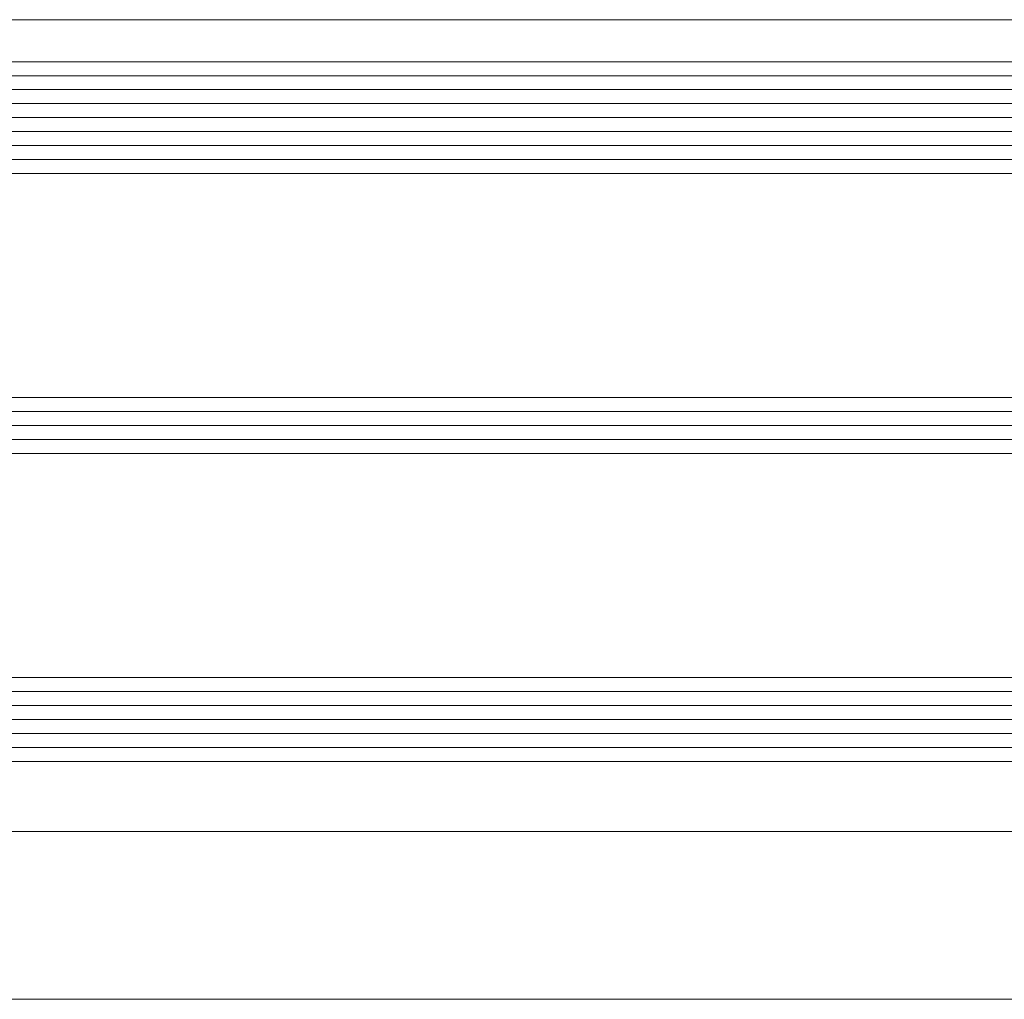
# Model space of a CAD drawing. Header units: millimetres. Extents: x -469965 to -394737, y -22321 to 14469.
# Tile 49 of 256: x -434805 to -434734, y -20076 to -20006. Entities that reach past the tile are written whole.
import ezdxf

# ---------------------------------------------------------------- set-up
doc = ezdxf.new("R2010")
doc.units = ezdxf.units.MM
doc.header["$MEASUREMENT"] = 0
doc.layers.add('New_A-13-UKS_Pen_No__250', color=7, linetype='Continuous', lineweight=13)

msp = doc.modelspace()

# ---------------------------------------------------------------- linework, layer by layer
at = {"layer": 'New_A-13-UKS_Pen_No__250', "color": 7, "linetype": 'Continuous', "lineweight": 13}
for p, q in [((-434740.216, -20005.905), (-435624.845, -20005.905)), ((-434740.216, -20005.905), (-434717.845, -20005.905)), ((-435637.845, -20008.905), (-434740.216, -20008.905)), ((-434704.845, -20008.905), (-434740.216, -20008.905)), ((-435637.845, -20009.905), (-434740.216, -20009.905)), ((-434704.845, -20009.905), (-434740.216, -20009.905)), ((-435637.845, -20010.905), (-434740.216, -20010.905)), ((-434704.845, -20010.905), (-434740.216, -20010.905)), ((-435637.845, -20011.905), (-434740.216, -20011.905)), ((-434704.845, -20011.905), (-434740.216, -20011.905)), ((-435637.845, -20012.905), (-434740.216, -20012.905)), ((-434704.845, -20012.905), (-434740.216, -20012.905)), ((-435637.845, -20013.905), (-434740.216, -20013.905)), ((-434704.845, -20013.905), (-434740.216, -20013.905)), ((-435637.845, -20014.905), (-434740.216, -20014.905)), ((-434704.845, -20014.905), (-434740.216, -20014.905)), ((-435637.845, -20015.905), (-434740.216, -20015.905)), ((-434704.845, -20015.905), (-434740.216, -20015.905)), ((-435637.845, -20016.905), (-434740.216, -20016.905)), ((-434704.845, -20016.905), (-434740.216, -20016.905)), ((-435637.845, -20032.905), (-434740.216, -20032.905)), ((-434704.845, -20032.905), (-434740.216, -20032.905)), ((-435637.845, -20033.905), (-434740.216, -20033.905)), ((-434704.845, -20033.905), (-434740.216, -20033.905)), ((-435637.845, -20034.905), (-434740.216, -20034.905)), ((-434704.845, -20034.905), (-434740.216, -20034.905)), ((-435637.845, -20035.905), (-434740.216, -20035.905)), ((-434704.845, -20035.905), (-434740.216, -20035.905)), ((-435637.845, -20036.905), (-434740.216, -20036.905)), ((-434704.845, -20036.905), (-434740.216, -20036.905)), ((-435637.845, -20052.905), (-434740.216, -20052.905)), ((-434704.845, -20052.905), (-434740.216, -20052.905)), ((-435637.845, -20053.905), (-434740.216, -20053.905)), ((-434704.845, -20053.905), (-434740.216, -20053.905)), ((-435637.845, -20054.905), (-434740.216, -20054.905)), ((-434704.845, -20054.905), (-434740.216, -20054.905)), ((-435637.845, -20055.905), (-434740.216, -20055.905)), ((-434704.845, -20055.905), (-434740.216, -20055.905)), ((-435637.845, -20056.905), (-434740.216, -20056.905)), ((-434704.845, -20056.905), (-434740.216, -20056.905)), ((-435637.845, -20057.905), (-434740.216, -20057.905)), ((-434704.845, -20057.905), (-434740.216, -20057.905)), ((-435637.845, -20058.905), (-434740.216, -20058.905)), ((-434704.845, -20058.905), (-434740.216, -20058.905)), ((-434740.216, -20063.905), (-435624.845, -20063.905)), ((-434740.216, -20063.905), (-434717.845, -20063.905)), ((-434740.216, -20075.905), (-435624.845, -20075.905)), ((-434740.216, -20075.905), (-434717.845, -20075.905))]:
    msp.add_line(p, q, dxfattribs=at)

doc.saveas('drawing.dxf')
